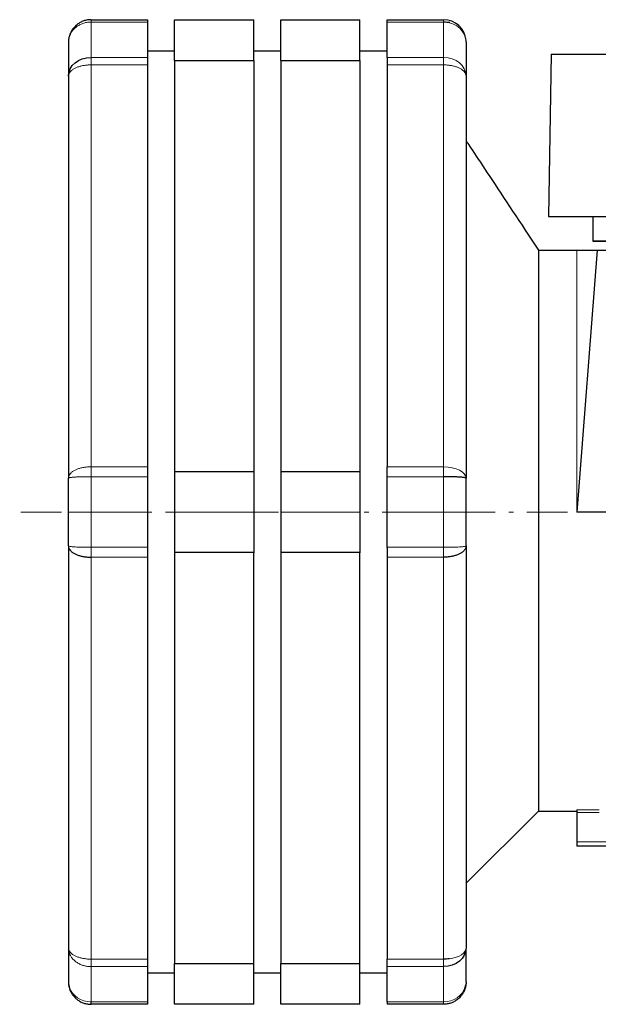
# Model space of a CAD drawing. Header units: millimetres. Extents: x 18 to 610, y -123 to 280.
# Tile 67 of 83: x 318 to 382, y 80 to 189. Entities that reach past the tile are written whole.
import ezdxf

# ---------------------------------------------------------------- set-up
doc = ezdxf.new("R2010")
doc.units = ezdxf.units.MM
doc.linetypes.add('CENTER', pattern=[8, 4.5, -1.5, 0.5, -1.5])
doc.linetypes.add('SOLID', pattern=[0])

# ---------------------------------------------------------------- blocks, each defined once
blk = doc.blocks.new('BlockOfViews_8')
at = {"linetype": 'SOLID', "lineweight": 30}
for p, q in [((326.06, 188.68, 25.18), (332.31, 188.68, 25.18)), ((335.31, 188.68, 25.76), (344.06, 188.68, 25.76)), ((347.06, 188.68, 25.76), (355.81, 188.68, 25.76)), ((358.81, 188.68, 25.18), (365.06, 188.68, 25.18)), ((367.56, 186.28, 25.23), (367.55, 186.4, 25.18)), ((335.31, 185.18, -0.51), (332.31, 185.18, -0.51)), ((347.06, 185.18, -0.51), (344.06, 185.18, -0.51)), ((358.81, 185.18, -0.51), (355.81, 185.18, -0.51)), ((376.97, 184.88, -0.51), (376.66, 166.88, -0.51)), ((335.31, 184.18, 33.55), (335.31, 138.68, 59.82)), ((335.31, 184.18, 33.55), (344.06, 184.18, 33.55)), ((344.06, 184.18, 33.55), (344.06, 138.68, 59.82)), ((347.06, 184.18, 33.55), (347.06, 138.68, 59.82)), ((347.06, 184.18, 33.55), (355.81, 184.18, 33.55)), ((355.81, 184.18, 33.55), (355.81, 138.68, 59.82)), ((358.81, 183.68, 33.84), (358.81, 139.18, 59.53)), ((323.56, 182.43, 31.68), (323.56, 137.93, 57.37)), ((367.56, 182.43, 31.68), (367.56, 137.93, 57.37)), ((381.59, 166.88, 1.28), (381.59, 164.18, 1.28)), ((375.56, 163.18, 15.45), (379.81, 163.18, 15.45)), ((379.81, 163.18, 15.45), (382.06, 163.18, 15.45)), ((382.06, 163.18, 32.59), (379.81, 134.18, 32.59)), ((382.06, 163.18, 32.59), (384.96, 163.18, 32.59)), ((335.31, 138.68, 59.82), (344.06, 138.68, 59.82)), ((347.06, 138.68, 59.82), (355.81, 138.68, 59.82)), ((391.26, 134.18, 32.59), (379.81, 134.18, 32.59)), ((323.56, 130.43, 57.37), (323.56, 85.93, 31.68)), ((367.56, 130.43, 57.37), (367.56, 85.93, 31.68)), ((332.31, 129.18, 59.53), (332.31, 84.68, 33.84)), ((344.06, 129.68, 59.82), (335.31, 129.68, 59.82)), ((335.31, 129.68, 59.82), (335.31, 84.18, 33.55)), ((344.06, 84.18, 33.55), (344.06, 129.68, 59.82)), ((355.81, 129.68, 59.82), (347.06, 129.68, 59.82)), ((347.06, 129.68, 59.82), (347.06, 84.18, 33.55)), ((355.81, 84.18, 33.55), (355.81, 129.68, 59.82)), ((358.81, 129.18, 59.53), (358.81, 84.68, 33.84)), ((367.56, 93.08, -0.51), (375.56, 101.08, -0.51)), ((375.56, 101.08, -0.51), (379.81, 101.08, -0.51)), ((379.81, 100.9, 1.99), (379.81, 97.68, 1.99)), ((383.45, 97.18, 1.49), (379.81, 97.18, 1.49)), ((335.31, 84.18, 33.55), (344.06, 84.18, 33.55)), ((347.06, 84.18, 33.55), (355.81, 84.18, 33.55)), ((332.31, 83.18, -0.51), (335.31, 83.18, -0.51)), ((344.06, 83.18, -0.51), (347.06, 83.18, -0.51)), ((355.81, 83.18, -0.51), (358.81, 83.18, -0.51)), ((332.31, 79.68, 25.18), (326.06, 79.68, 25.18)), ((344.06, 79.68, 25.76), (335.31, 79.68, 25.76)), ((355.81, 79.68, 25.76), (347.06, 79.68, 25.76)), ((365.06, 79.68, 25.18), (358.81, 79.68, 25.18))]:
    blk.add_line(p, q, dxfattribs=at)
at = {"color": 196, "linetype": 'SOLID', "lineweight": 9}
for p, q in [((326.06, 188.42, 26.29), (332.31, 188.42, 26.29)), ((365.06, 188.42, 26.29), (358.81, 188.42, 26.29)), ((326.06, 184.51, 33.07), (332.31, 184.51, 33.07)), ((358.81, 184.51, 33.07), (365.06, 184.51, 33.07)), ((332.31, 183.68, 33.84), (326.06, 183.68, 33.84)), ((326.06, 183.68, 33.84), (326.06, 139.18, 59.53)), ((365.06, 183.68, 33.84), (358.81, 183.68, 33.84)), ((365.06, 139.18, 59.53), (365.06, 183.68, 33.84)), ((332.31, 139.18, 59.53), (326.06, 139.18, 59.53)), ((358.81, 139.18, 59.53), (365.06, 139.18, 59.53)), ((332.31, 138.09, 59.86), (326.06, 138.09, 59.86)), ((365.06, 138.09, 59.86), (358.81, 138.09, 59.86)), ((332.31, 134.18, 59.99), (326.06, 134.18, 59.99)), ((344.06, 134.18, 59.99), (335.31, 134.18, 59.99)), ((355.81, 134.18, 59.99), (347.06, 134.18, 59.99)), ((365.06, 134.18, 59.99), (358.81, 134.18, 59.99)), ((326.06, 130.27, 59.86), (332.31, 130.27, 59.86)), ((358.81, 130.27, 59.86), (365.06, 130.27, 59.86)), ((326.06, 129.18, 59.53), (326.06, 84.68, 33.84)), ((326.06, 129.18, 59.53), (332.31, 129.18, 59.53)), ((365.06, 129.18, 59.53), (358.81, 129.18, 59.53)), ((365.06, 84.68, 33.84), (365.06, 129.18, 59.53)), ((379.81, 101.2, 2.27), (382.3, 101.2, 2.27)), ((382.3, 100.9, 1.99), (379.81, 100.9, 1.99)), ((379.81, 97.68, 1.99), (383.63, 97.68, 1.99)), ((332.31, 84.68, 33.84), (326.06, 84.68, 33.84)), ((358.81, 84.68, 33.84), (365.06, 84.68, 33.84)), ((326.06, 83.85, 33.07), (332.31, 83.85, 33.07)), ((365.06, 83.85, 33.07), (358.81, 83.85, 33.07)), ((332.31, 79.94, 26.29), (326.06, 79.94, 26.29)), ((358.81, 79.94, 26.29), (365.06, 79.94, 26.29))]:
    blk.add_line(p, q, dxfattribs=at)
at = {"color": 6, "linetype": 'CENTER', "lineweight": 9}
blk.add_lwpolyline([(570.79, 134.18), (318.17, 134.18)], dxfattribs=at)
at = {"linetype": 'SOLID', "lineweight": 30}
for points in [[(365.44, 188.4, 26.22), (365.76, 188.37, 26.16), (365.28, 188.41, 26.28)], [(323.59, 81.82, 25.35), (323.59, 81.83, 25.35), (323.6, 81.8, 25.37)], [(367.52, 81.8, 25.37), (367.53, 81.83, 25.35), (367.53, 81.82, 25.35)], [(323.65, 81.58, 25.48), (323.79, 81.14, 25.34), (323.71, 81.41, 25.34)], [(367.41, 81.41, 25.34), (367.33, 81.14, 25.34), (367.47, 81.58, 25.48)]]:
    blk.add_polyline3d(points, dxfattribs=at)
at = {"linetype": 'SOLID', "lineweight": 30, "extrusion": (1, 0, 0)}
for centre, radius, start, end in [((186.18, 25.18, 332.31), 2.5, 0, 26.2916), ((134.18, -0.51, 332.31), 60.5, 26.2916, 33.7084), ((134.18, -0.51, 323.56), 58, 26.2916, 33.7084), ((134.18, -0.51, 367.56), 58, 26.2916, 33.7084), ((182.43, 31.68, 332.31), 2.5, 33.7084, 60), ((182.43, 31.68, 358.81), 2.5, 33.7084, 60), ((134.18, -0.51, 375.56), 33.1, 28.8207, 180), ((137.93, 57.37, 332.31), 2.5, 59.9998, 86.2916), ((134.18, -0.51, 335.31), 60.5, 85.7331, 90), ((134.18, -0.51, 344.06), 60.5, 85.7331, 90), ((134.18, -0.51, 347.06), 60.5, 85.7331, 90), ((134.18, -0.51, 355.81), 60.5, 85.7331, 90), ((134.18, -0.51, 332.31), 60.5, 86.2916, 90), ((134.18, -0.51, 332.31), 60.5, 90, 93.7084), ((134.18, -0.51, 335.31), 60.5, 90, 94.2669), ((134.18, -0.51, 344.06), 60.5, 90, 94.2669), ((134.18, -0.51, 347.06), 60.5, 90, 94.2669), ((134.18, -0.51, 355.81), 60.5, 90, 94.2669), ((130.43, 57.37, 332.31), 2.5, 93.7084, 120), ((130.43, 57.37, 358.81), 2.5, 93.7084, 120), ((97.68, 1.49, 379.81), 0.5, 90, 180), ((134.18, -0.51, 323.56), 58, 146.2916, 153.7084), ((85.93, 31.68, 332.31), 2.5, 120, 146.2916), ((134.18, -0.51, 332.31), 60.5, 146.2916, 153.7084), ((82.18, 25.18, 332.31), 2.5, 153.7084, 180), ((82.18, 25.18, 358.81), 2.5, 153.7084, 180)]:
    blk.add_arc(centre, radius, start, end, dxfattribs=at)
at = {"linetype": 'SOLID', "lineweight": 30, "extrusion": (-1, 0, 0)}
for centre, radius, start, end in [((-134.18, -0.51, -335.31), 60.5, 145.7331, 154.2669), ((-134.18, -0.51, -344.06), 60.5, 145.7331, 154.2669), ((-134.18, -0.51, -347.06), 60.5, 145.7331, 154.2669), ((-134.18, -0.51, -355.81), 60.5, 145.7331, 154.2669), ((-186.18, 25.18, -358.81), 2.5, 153.7084, 180), ((-134.18, -0.51, -358.81), 60.5, 146.2916, 153.7084), ((-137.93, 57.37, -358.81), 2.5, 93.7084, 120.0002), ((-134.18, -0.51, -358.81), 60.5, 90, 93.7084), ((-134.18, -0.51, -358.81), 60.5, 86.2916, 90), ((-134.18, -0.51, -367.56), 58, 26.2916, 33.4632), ((-134.18, -0.51, -335.31), 60.5, 25.7331, 34.2669), ((-134.18, -0.51, -344.06), 60.5, 25.7331, 34.2669), ((-134.18, -0.51, -347.06), 60.5, 25.7331, 34.2669), ((-134.18, -0.51, -355.81), 60.5, 25.7331, 34.2669), ((-85.93, 31.68, -358.81), 2.5, 33.7084, 60), ((-134.18, -0.51, -358.81), 60.5, 26.2916, 33.7084), ((-82.18, 25.18, -326.06), 2.5, 360, 26.2916)]:
    blk.add_arc(centre, radius, start, end, dxfattribs=at)
at = {"linetype": 'SOLID', "lineweight": 30}
for start, end in [(5, 90), (0, 0.2426)]:
    blk.add_arc((365.06, 186.18, 25.18), 2.5, start, end, dxfattribs=at)
at = {"color": 196, "linetype": 'SOLID', "lineweight": 9, "extrusion": (-1, 0, 0)}
for centre, radius, start, end in [((-134.18, -0.51, -326.06), 60.5, 146.2916, 153.7084), ((-134.18, -0.51, -365.06), 60.5, 146.2916, 153.7084), ((-182.43, 31.68, -326.06), 2.5, 120, 146.2916), ((-134.18, -0.51, -379.81), 33.1, 90, 151.1793), ((-134.18, -0.51, -326.06), 60.5, 90, 93.7084), ((-134.18, -0.51, -326.06), 60.5, 86.2916, 90), ((-130.43, 57.37, -326.06), 2.5, 60, 86.2916), ((-134.18, -0.51, -326.06), 60.5, 26.2916, 33.7084)]:
    blk.add_arc(centre, radius, start, end, dxfattribs=at)
at = {"linetype": 'SOLID', "lineweight": 30, "extrusion": (0, -0.442939, 0.896552)}
for start, end in [(84.9581, 90), (0, 2.5365)]:
    blk.add_arc((365.06, 178.07, -59.89), 2.5, start, end, dxfattribs=at)
at = {"color": 196, "linetype": 'SOLID', "lineweight": 9, "extrusion": (0, -0.442939, 0.896552)}
blk.add_arc((365.06, 178.07, -59.89), 2.5, 2.5365, 84.9581, dxfattribs=at)
at = {"linetype": 'SOLID', "lineweight": 30, "extrusion": (0, 0.554967, -0.831872)}
blk.add_arc((-326.06, 169.34, 74.89), 2.5, 360, 90, dxfattribs=at)
at = {"color": 196, "linetype": 'SOLID', "lineweight": 9, "extrusion": (0, 0.554967, -0.831872)}
blk.add_arc((-365.06, 169.34, 74.89), 2.5, 90, 180, dxfattribs=at)
at = {"color": 196, "linetype": 'SOLID', "lineweight": 9, "extrusion": (1, 0, 0)}
for centre, radius, start, end in [((182.43, 31.68, 365.06), 2.5, 33.7084, 60), ((130.43, 57.37, 365.06), 2.5, 93.7086, 120), ((134.18, -0.51, 365.06), 60.5, 146.2916, 153.7084), ((82.18, 25.18, 365.06), 2.5, 153.7084, 180)]:
    blk.add_arc(centre, radius, start, end, dxfattribs=at)
at = {"linetype": 'SOLID', "lineweight": 30, "extrusion": (0, 1, 0)}
for centre, radius, start, end in [((-442.06, -0.51, 184.88), 65.09, 0, 136.7718), ((-442.06, -0.51, 166.88), 65.4, 0, 136.017), ((-442.06, -0.51, 164.18), 60.5, 359.2294, 90.0001)]:
    blk.add_arc(centre, radius, start, end, dxfattribs=at)
at = {"linetype": 'SOLID', "lineweight": 30, "extrusion": (0, -1, 0)}
blk.add_arc((442.06, -0.51, -164.18), 60.5, 90, 178.3019, dxfattribs=at)
at = {"color": 196, "linetype": 'SOLID', "lineweight": 9, "extrusion": (0, -0.866025, 0.5)}
blk.add_arc((365.06, 118.65, -90.77), 2.5, 0, 90, dxfattribs=at)
at = {"linetype": 'SOLID', "lineweight": 30, "extrusion": (0, -0.554967, -0.831872)}
blk.add_arc((365.06, -53.9, -74.04), 2.5, 360, 90, dxfattribs=at)
at = {"color": 196, "linetype": 'SOLID', "lineweight": 9, "extrusion": (0, -0.866025, -0.5)}
blk.add_arc((365.06, -15.53, -90.26), 2.5, 360, 75, dxfattribs=at)
at = {"linetype": 'SOLID', "lineweight": 30, "extrusion": (0, -0.866025, -0.5)}
blk.add_arc((365.06, -15.53, -90.26), 2.5, 75, 90, dxfattribs=at)
at = {"color": 196, "linetype": 'SOLID', "lineweight": 9, "extrusion": (0, 0.442939, 0.896552)}
for centre, start, end in [((-326.06, -62.53, 58.98), 0, 9.8437), ((-365.06, -62.53, 58.98), 170.1563, 180), ((-326.06, -62.53, 58.98), 15.4688, 90), ((-365.06, -62.53, 58.98), 90, 164.5312)]:
    blk.add_arc(centre, 2.5, start, end, dxfattribs=at)
at = {"linetype": 'SOLID', "lineweight": 30, "extrusion": (0, 0.442939, 0.896552)}
for centre, start, end in [((-326.06, -62.53, 58.98), 9.8437, 15.4688), ((-365.06, -62.53, 58.98), 164.5312, 170.1563)]:
    blk.add_arc(centre, 2.5, start, end, dxfattribs=at)
at = {"linetype": 'SOLID', "lineweight": 30}
for points, knots in [([(326.06, 188.68, 25.18), (325.99, 188.68, 25.18), (325.92, 188.68, 25.18), (325.78, 188.67, 25.18), (325.72, 188.66, 25.18), (325.58, 188.64, 25.18), (325.51, 188.62, 25.18), (325.38, 188.59, 25.18), (325.31, 188.57, 25.18), (325.18, 188.52, 25.18), (325.12, 188.5, 25.18), (324.99, 188.44, 25.18), (324.93, 188.41, 25.18), (324.81, 188.35, 25.18), (324.75, 188.31, 25.18), (324.63, 188.24, 25.18), (324.58, 188.2, 25.18), (324.47, 188.11, 25.18), (324.42, 188.07, 25.18), (324.32, 187.97, 25.18), (324.27, 187.92, 25.18), (324.17, 187.82, 25.18), (324.13, 187.77, 25.18), (324.04, 187.66, 25.18), (324, 187.61, 25.18), (323.93, 187.49, 25.18), (323.89, 187.43, 25.18), (323.83, 187.31, 25.18), (323.8, 187.25, 25.18), (323.74, 187.12, 25.18), (323.72, 187.06, 25.18), (323.67, 186.93, 25.18), (323.65, 186.86, 25.18), (323.62, 186.73, 25.18), (323.61, 186.66, 25.18), (323.58, 186.52, 25.18), (323.57, 186.46, 25.18), (323.56, 186.33, 25.18), (323.56, 186.28, 25.18), (323.56, 186.23, 25.18)], [0, 0, 0, 0, 0.082673, 0.082673, 0.165347, 0.165347, 0.24802, 0.24802, 0.330694, 0.330694, 0.413367, 0.413367, 0.496041, 0.496041, 0.578714, 0.578714, 0.661388, 0.661388, 0.744061, 0.744061, 0.826735, 0.826735, 0.909408, 0.909408, 0.992082, 0.992082, 1.074755, 1.074755, 1.157429, 1.157429, 1.240102, 1.240102, 1.322776, 1.322776, 1.405449, 1.405449, 1.488123, 1.488123, 1.55308, 1.55308, 1.55308, 1.55308]), ([(367.56, 175.28, -0.51), (367.56, 175.28, 1.4), (368.11, 174.45, 5.19), (369.43, 172.46, 8.25), (371.7, 169.02, 12.24), (373.6, 166.14, 14.11), (375.56, 163.18, 15.45)], [0, 0, 0, 0, 5.727926, 11.455853, 11.455853, 22.911706, 22.911706, 22.911706, 22.911706]), ([(323.56, 130.43, 57.37), (323.56, 130.39, 57.43), (323.56, 130.36, 57.49), (323.57, 130.29, 57.61), (323.58, 130.26, 57.67), (323.61, 130.19, 57.78), (323.62, 130.16, 57.84), (323.65, 130.09, 57.96), (323.67, 130.06, 58.02), (323.72, 129.99, 58.13), (323.74, 129.96, 58.18), (323.8, 129.9, 58.29), (323.83, 129.86, 58.35), (323.89, 129.8, 58.45), (323.93, 129.77, 58.5), (324, 129.72, 58.6), (324.04, 129.69, 58.65), (324.13, 129.63, 58.75), (324.17, 129.61, 58.79), (324.27, 129.56, 58.88), (324.32, 129.53, 58.92), (324.42, 129.49, 59), (324.47, 129.46, 59.04), (324.58, 129.42, 59.11), (324.63, 129.4, 59.15), (324.75, 129.36, 59.21), (324.81, 129.35, 59.24), (324.93, 129.31, 59.3), (324.99, 129.3, 59.33), (325.12, 129.27, 59.38), (325.18, 129.26, 59.4), (325.31, 129.24, 59.44), (325.38, 129.23, 59.45), (325.51, 129.21, 59.48), (325.58, 129.2, 59.49), (325.72, 129.19, 59.51), (325.78, 129.19, 59.52), (325.92, 129.18, 59.53), (325.99, 129.18, 59.53), (326.06, 129.18, 59.53)], [0.000001, 0.000001, 0.000001, 0.000001, 0.082673, 0.082673, 0.165347, 0.165347, 0.24802, 0.24802, 0.330694, 0.330694, 0.413367, 0.413367, 0.496041, 0.496041, 0.578714, 0.578714, 0.661388, 0.661388, 0.744061, 0.744061, 0.826735, 0.826735, 0.909408, 0.909408, 0.992082, 0.992082, 1.074755, 1.074755, 1.157429, 1.157429, 1.240102, 1.240102, 1.322776, 1.322776, 1.405449, 1.405449, 1.488123, 1.488123, 1.570796, 1.570796, 1.570796, 1.570796]), ([(367.56, 130.43, 57.37), (367.56, 130.39, 57.43), (367.56, 130.36, 57.49), (367.55, 130.29, 57.61), (367.54, 130.26, 57.67), (367.51, 130.19, 57.78), (367.5, 130.16, 57.84), (367.47, 130.09, 57.96), (367.45, 130.06, 58.02), (367.4, 129.99, 58.13), (367.38, 129.96, 58.18), (367.32, 129.9, 58.29), (367.29, 129.86, 58.35), (367.23, 129.8, 58.45), (367.19, 129.77, 58.5), (367.12, 129.72, 58.6), (367.08, 129.69, 58.65), (366.99, 129.63, 58.75), (366.95, 129.61, 58.79), (366.85, 129.56, 58.88), (366.8, 129.53, 58.92), (366.7, 129.49, 59), (366.65, 129.46, 59.04), (366.54, 129.42, 59.11), (366.48, 129.4, 59.15), (366.37, 129.36, 59.21), (366.31, 129.35, 59.24), (366.19, 129.31, 59.3), (366.13, 129.3, 59.33), (366, 129.27, 59.38), (365.94, 129.26, 59.4), (365.81, 129.24, 59.44), (365.74, 129.23, 59.45), (365.61, 129.21, 59.48), (365.54, 129.2, 59.49), (365.4, 129.19, 59.51), (365.33, 129.19, 59.52), (365.2, 129.18, 59.53), (365.13, 129.18, 59.53), (365.06, 129.18, 59.53)], [0.000001, 0.000001, 0.000001, 0.000001, 0.082673, 0.082673, 0.165347, 0.165347, 0.24802, 0.24802, 0.330694, 0.330694, 0.413367, 0.413367, 0.496041, 0.496041, 0.578714, 0.578714, 0.661388, 0.661388, 0.744061, 0.744061, 0.826735, 0.826735, 0.909408, 0.909408, 0.992082, 0.992082, 1.074755, 1.074755, 1.157429, 1.157429, 1.240102, 1.240102, 1.322776, 1.322776, 1.405449, 1.405449, 1.488123, 1.488123, 1.570796, 1.570796, 1.570796, 1.570796]), ([(323.56, 82.09, 25.18), (323.56, 82.05, 25.18), (323.57, 82.01, 25.18), (323.57, 81.91, 25.18), (323.58, 81.84, 25.18), (323.61, 81.7, 25.18), (323.62, 81.63, 25.18), (323.65, 81.5, 25.18), (323.67, 81.43, 25.18), (323.72, 81.3, 25.18), (323.74, 81.24, 25.18), (323.8, 81.11, 25.18), (323.83, 81.05, 25.18), (323.89, 80.93, 25.18), (323.93, 80.87, 25.18), (324, 80.76, 25.18), (324.04, 80.7, 25.18), (324.13, 80.59, 25.18), (324.17, 80.54, 25.18), (324.27, 80.44, 25.18), (324.32, 80.39, 25.18), (324.42, 80.29, 25.18), (324.47, 80.25, 25.18), (324.58, 80.17, 25.18), (324.63, 80.13, 25.18), (324.75, 80.05, 25.18), (324.81, 80.01, 25.18), (324.93, 79.95, 25.18), (324.99, 79.92, 25.18), (325.12, 79.86, 25.18), (325.18, 79.84, 25.18), (325.31, 79.79, 25.18), (325.38, 79.77, 25.18), (325.51, 79.74, 25.18), (325.58, 79.73, 25.18), (325.72, 79.7, 25.18), (325.78, 79.7, 25.18), (325.92, 79.68, 25.18), (325.99, 79.68, 25.18), (326.06, 79.68, 25.18)], [0.036476, 0.036476, 0.036476, 0.036476, 0.082673, 0.082673, 0.165347, 0.165347, 0.24802, 0.24802, 0.330694, 0.330694, 0.413367, 0.413367, 0.496041, 0.496041, 0.578714, 0.578714, 0.661388, 0.661388, 0.744061, 0.744061, 0.826735, 0.826735, 0.909408, 0.909408, 0.992082, 0.992082, 1.074755, 1.074755, 1.157429, 1.157429, 1.240102, 1.240102, 1.322776, 1.322776, 1.405449, 1.405449, 1.488123, 1.488123, 1.570796, 1.570796, 1.570796, 1.570796]), ([(367.56, 82.09, 25.18), (367.56, 82.05, 25.18), (367.55, 82.01, 25.18), (367.55, 81.91, 25.18), (367.54, 81.84, 25.18), (367.51, 81.7, 25.18), (367.5, 81.63, 25.18), (367.47, 81.5, 25.18), (367.45, 81.43, 25.18), (367.4, 81.3, 25.18), (367.38, 81.24, 25.18), (367.32, 81.11, 25.18), (367.29, 81.05, 25.18), (367.23, 80.93, 25.18), (367.19, 80.87, 25.18), (367.12, 80.76, 25.18), (367.08, 80.7, 25.18), (366.99, 80.59, 25.18), (366.95, 80.54, 25.18), (366.85, 80.44, 25.18), (366.8, 80.39, 25.18), (366.7, 80.29, 25.18), (366.65, 80.25, 25.18), (366.54, 80.17, 25.18), (366.48, 80.13, 25.18), (366.37, 80.05, 25.18), (366.31, 80.01, 25.18), (366.19, 79.95, 25.18), (366.13, 79.92, 25.18), (366, 79.86, 25.18), (365.94, 79.84, 25.18), (365.81, 79.79, 25.18), (365.74, 79.77, 25.18), (365.61, 79.74, 25.18), (365.54, 79.73, 25.18), (365.4, 79.7, 25.18), (365.33, 79.7, 25.18), (365.2, 79.68, 25.18), (365.13, 79.68, 25.18), (365.06, 79.68, 25.18)], [0.036476, 0.036476, 0.036476, 0.036476, 0.082673, 0.082673, 0.165347, 0.165347, 0.24802, 0.24802, 0.330694, 0.330694, 0.413367, 0.413367, 0.496041, 0.496041, 0.578714, 0.578714, 0.661388, 0.661388, 0.744061, 0.744061, 0.826735, 0.826735, 0.909408, 0.909408, 0.992082, 0.992082, 1.074755, 1.074755, 1.157429, 1.157429, 1.240102, 1.240102, 1.322776, 1.322776, 1.405449, 1.405449, 1.488123, 1.488123, 1.570796, 1.570796, 1.570796, 1.570796])]:
    blk.add_open_spline(points, degree=3, knots=knots, dxfattribs=at)
at = {"color": 196, "linetype": 'SOLID', "lineweight": 9}
for points, knots in [([(326.06, 188.42, 26.29), (326.06, 188.43, 26.27), (326.06, 188.44, 26.25), (326.06, 188.46, 26.22), (326.06, 188.47, 26.2), (326.06, 188.48, 26.16), (326.06, 188.49, 26.14), (326.06, 188.5, 26.1), (326.06, 188.51, 26.09), (326.06, 188.53, 26.05), (326.06, 188.53, 26.03), (326.06, 188.55, 25.99), (326.06, 188.55, 25.97), (326.06, 188.56, 25.93), (326.06, 188.57, 25.91), (326.06, 188.58, 25.88), (326.06, 188.59, 25.86), (326.06, 188.6, 25.82), (326.06, 188.6, 25.8), (326.06, 188.61, 25.76), (326.06, 188.62, 25.74), (326.06, 188.63, 25.7), (326.06, 188.63, 25.68), (326.06, 188.64, 25.64), (326.06, 188.64, 25.62), (326.06, 188.65, 25.58), (326.06, 188.65, 25.56), (326.06, 188.66, 25.52), (326.06, 188.66, 25.5), (326.06, 188.67, 25.46), (326.06, 188.67, 25.44), (326.06, 188.67, 25.4), (326.06, 188.67, 25.38), (326.06, 188.68, 25.34), (326.06, 188.68, 25.32), (326.06, 188.68, 25.28), (326.06, 188.68, 25.26), (326.06, 188.68, 25.22), (326.06, 188.68, 25.2), (326.06, 188.68, 25.18)], [0, 0, 0, 0, 0.0241513, 0.0241513, 0.0483025, 0.0483025, 0.0724538, 0.0724538, 0.0966051, 0.0966051, 0.1207564, 0.1207564, 0.1449076, 0.1449076, 0.1690589, 0.1690589, 0.1932102, 0.1932102, 0.2173615, 0.2173615, 0.2415127, 0.2415127, 0.265664, 0.265664, 0.2898153, 0.2898153, 0.3139666, 0.3139666, 0.3381178, 0.3381178, 0.3622691, 0.3622691, 0.3864204, 0.3864204, 0.4105717, 0.4105717, 0.4347229, 0.4347229, 0.4588742, 0.4588742, 0.4588742, 0.4588742]), ([(365.06, 188.68, 25.18), (365.06, 188.68, 25.2), (365.06, 188.68, 25.22), (365.06, 188.68, 25.26), (365.06, 188.68, 25.28), (365.06, 188.68, 25.32), (365.06, 188.68, 25.34), (365.06, 188.67, 25.38), (365.06, 188.67, 25.4), (365.06, 188.67, 25.44), (365.06, 188.67, 25.46), (365.06, 188.66, 25.5), (365.06, 188.66, 25.52), (365.06, 188.65, 25.56), (365.06, 188.65, 25.58), (365.06, 188.64, 25.62), (365.06, 188.64, 25.64), (365.06, 188.63, 25.68), (365.06, 188.63, 25.7), (365.06, 188.62, 25.74), (365.06, 188.61, 25.76), (365.06, 188.6, 25.8), (365.06, 188.6, 25.82), (365.06, 188.59, 25.86), (365.06, 188.58, 25.88), (365.06, 188.57, 25.91), (365.06, 188.56, 25.93), (365.06, 188.55, 25.97), (365.06, 188.55, 25.99), (365.06, 188.53, 26.03), (365.06, 188.53, 26.05), (365.06, 188.51, 26.09), (365.06, 188.5, 26.1), (365.06, 188.49, 26.14), (365.06, 188.48, 26.16), (365.06, 188.47, 26.2), (365.06, 188.46, 26.22), (365.06, 188.44, 26.25), (365.06, 188.43, 26.27), (365.06, 188.42, 26.29)], [0, 0, 0, 0, 0.0241513, 0.0241513, 0.0483025, 0.0483025, 0.0724538, 0.0724538, 0.0966051, 0.0966051, 0.1207564, 0.1207564, 0.1449076, 0.1449076, 0.1690589, 0.1690589, 0.1932102, 0.1932102, 0.2173615, 0.2173615, 0.2415127, 0.2415127, 0.265664, 0.265664, 0.2898153, 0.2898153, 0.3139666, 0.3139666, 0.3381178, 0.3381178, 0.3622691, 0.3622691, 0.3864204, 0.3864204, 0.4105717, 0.4105717, 0.4347229, 0.4347229, 0.4588742, 0.4588742, 0.4588742, 0.4588742]), ([(323.56, 186.18, 25.18), (323.56, 186.24, 25.21), (323.56, 186.3, 25.24), (323.57, 186.43, 25.3), (323.58, 186.49, 25.33), (323.61, 186.61, 25.39), (323.62, 186.67, 25.42), (323.65, 186.79, 25.48), (323.67, 186.85, 25.51), (323.72, 186.97, 25.57), (323.74, 187.02, 25.6), (323.8, 187.14, 25.65), (323.83, 187.19, 25.68), (323.89, 187.3, 25.73), (323.93, 187.36, 25.76), (324, 187.46, 25.81), (324.04, 187.51, 25.84), (324.13, 187.61, 25.88), (324.17, 187.65, 25.91), (324.27, 187.75, 25.95), (324.32, 187.79, 25.97), (324.42, 187.87, 26.01), (324.47, 187.91, 26.03), (324.58, 187.99, 26.07), (324.63, 188.02, 26.09), (324.75, 188.09, 26.12), (324.81, 188.12, 26.14), (324.93, 188.18, 26.17), (325, 188.21, 26.19), (325.12, 188.26, 26.21), (325.19, 188.28, 26.22), (325.32, 188.32, 26.25), (325.39, 188.34, 26.25), (325.52, 188.37, 26.27), (325.59, 188.38, 26.27), (325.72, 188.4, 26.28), (325.79, 188.41, 26.28), (325.92, 188.42, 26.29), (325.99, 188.42, 26.29), (326.06, 188.42, 26.29)], [0, 0, 0, 0, 0.082673, 0.082673, 0.165347, 0.165347, 0.24802, 0.24802, 0.330694, 0.330694, 0.413367, 0.413367, 0.496041, 0.496041, 0.578714, 0.578714, 0.661388, 0.661388, 0.744061, 0.744061, 0.826735, 0.826735, 0.909408, 0.909408, 0.992082, 0.992082, 1.074755, 1.074755, 1.157429, 1.157429, 1.240102, 1.240102, 1.322776, 1.322776, 1.405449, 1.405449, 1.488123, 1.488123, 1.570796, 1.570796, 1.570796, 1.570796]), ([(323.56, 182.43, 31.68), (323.56, 182.46, 31.74), (323.56, 182.5, 31.8), (323.57, 182.57, 31.92), (323.58, 182.6, 31.98), (323.61, 182.67, 32.09), (323.62, 182.7, 32.15), (323.65, 182.77, 32.27), (323.67, 182.8, 32.32), (323.72, 182.87, 32.44), (323.74, 182.9, 32.49), (323.8, 182.96, 32.6), (323.83, 182.99, 32.66), (323.89, 183.05, 32.76), (323.93, 183.08, 32.81), (324, 183.14, 32.91), (324.04, 183.17, 32.96), (324.13, 183.22, 33.06), (324.17, 183.25, 33.1), (324.27, 183.3, 33.19), (324.32, 183.33, 33.23), (324.42, 183.37, 33.31), (324.47, 183.39, 33.35), (324.58, 183.44, 33.42), (324.63, 183.46, 33.46), (324.75, 183.49, 33.52), (324.81, 183.51, 33.55), (324.93, 183.55, 33.61), (324.99, 183.56, 33.64), (325.12, 183.59, 33.68), (325.18, 183.6, 33.71), (325.31, 183.62, 33.75), (325.38, 183.63, 33.76), (325.51, 183.65, 33.79), (325.58, 183.66, 33.8), (325.72, 183.67, 33.82), (325.78, 183.67, 33.83), (325.92, 183.68, 33.84), (325.99, 183.68, 33.84), (326.06, 183.68, 33.84)], [0, 0, 0, 0, 0.082673, 0.082673, 0.165347, 0.165347, 0.24802, 0.24802, 0.330694, 0.330694, 0.413367, 0.413367, 0.496041, 0.496041, 0.578714, 0.578714, 0.661388, 0.661388, 0.744061, 0.744061, 0.826735, 0.826735, 0.909408, 0.909408, 0.992082, 0.992082, 1.074755, 1.074755, 1.157429, 1.157429, 1.240102, 1.240102, 1.322776, 1.322776, 1.405449, 1.405449, 1.488123, 1.488123, 1.570796, 1.570796, 1.570796, 1.570796]), ([(367.56, 182.43, 31.68), (367.56, 182.46, 31.74), (367.56, 182.5, 31.8), (367.55, 182.57, 31.92), (367.54, 182.6, 31.98), (367.51, 182.67, 32.09), (367.5, 182.7, 32.15), (367.47, 182.77, 32.27), (367.45, 182.8, 32.32), (367.4, 182.87, 32.44), (367.38, 182.9, 32.49), (367.32, 182.96, 32.6), (367.29, 182.99, 32.66), (367.23, 183.05, 32.76), (367.19, 183.08, 32.81), (367.12, 183.14, 32.91), (367.08, 183.17, 32.96), (366.99, 183.22, 33.06), (366.95, 183.25, 33.1), (366.85, 183.3, 33.19), (366.8, 183.33, 33.23), (366.7, 183.37, 33.31), (366.65, 183.39, 33.35), (366.54, 183.44, 33.42), (366.48, 183.46, 33.46), (366.37, 183.49, 33.52), (366.31, 183.51, 33.55), (366.19, 183.55, 33.61), (366.13, 183.56, 33.64), (366, 183.59, 33.68), (365.94, 183.6, 33.71), (365.81, 183.62, 33.75), (365.74, 183.63, 33.76), (365.61, 183.65, 33.79), (365.54, 183.66, 33.8), (365.4, 183.67, 33.82), (365.33, 183.67, 33.83), (365.2, 183.68, 33.84), (365.13, 183.68, 33.84), (365.06, 183.68, 33.84)], [0, 0, 0, 0, 0.082673, 0.082673, 0.165347, 0.165347, 0.24802, 0.24802, 0.330694, 0.330694, 0.413367, 0.413367, 0.496041, 0.496041, 0.578714, 0.578714, 0.661388, 0.661388, 0.744061, 0.744061, 0.826735, 0.826735, 0.909408, 0.909408, 0.992082, 0.992082, 1.074755, 1.074755, 1.157429, 1.157429, 1.240102, 1.240102, 1.322776, 1.322776, 1.405449, 1.405449, 1.488123, 1.488123, 1.570796, 1.570796, 1.570796, 1.570796]), ([(326.06, 139.18, 59.53), (325.99, 139.18, 59.53), (325.92, 139.18, 59.53), (325.78, 139.18, 59.52), (325.72, 139.17, 59.51), (325.58, 139.16, 59.49), (325.51, 139.15, 59.48), (325.38, 139.14, 59.45), (325.31, 139.13, 59.44), (325.18, 139.1, 59.4), (325.12, 139.09, 59.38), (324.99, 139.06, 59.33), (324.93, 139.05, 59.3), (324.81, 139.02, 59.24), (324.75, 139, 59.21), (324.63, 138.96, 59.15), (324.58, 138.94, 59.11), (324.47, 138.9, 59.04), (324.42, 138.88, 59), (324.32, 138.83, 58.92), (324.27, 138.8, 58.88), (324.17, 138.75, 58.79), (324.13, 138.73, 58.75), (324.04, 138.67, 58.65), (324, 138.64, 58.6), (323.93, 138.59, 58.5), (323.89, 138.56, 58.45), (323.83, 138.5, 58.35), (323.8, 138.47, 58.29), (323.74, 138.4, 58.18), (323.72, 138.37, 58.13), (323.67, 138.31, 58.02), (323.65, 138.27, 57.96), (323.62, 138.21, 57.84), (323.61, 138.17, 57.78), (323.58, 138.1, 57.67), (323.57, 138.07, 57.61), (323.56, 138, 57.49), (323.56, 137.97, 57.43), (323.56, 137.93, 57.37)], [0, 0, 0, 0, 0.082673, 0.082673, 0.165347, 0.165347, 0.24802, 0.24802, 0.330694, 0.330694, 0.413367, 0.413367, 0.496041, 0.496041, 0.578714, 0.578714, 0.661388, 0.661388, 0.744061, 0.744061, 0.826735, 0.826735, 0.909408, 0.909408, 0.992082, 0.992082, 1.074755, 1.074755, 1.157429, 1.157429, 1.240102, 1.240102, 1.322776, 1.322776, 1.405449, 1.405449, 1.488123, 1.488123, 1.570796, 1.570796, 1.570796, 1.570796]), ([(326.06, 138.09, 59.86), (326.06, 138.11, 59.86), (326.06, 138.13, 59.86), (326.06, 138.17, 59.86), (326.06, 138.19, 59.86), (326.06, 138.23, 59.85), (326.06, 138.25, 59.85), (326.06, 138.29, 59.84), (326.06, 138.31, 59.84), (326.06, 138.35, 59.83), (326.06, 138.37, 59.83), (326.06, 138.41, 59.82), (326.06, 138.43, 59.82), (326.06, 138.47, 59.81), (326.06, 138.49, 59.81), (326.06, 138.53, 59.8), (326.06, 138.55, 59.79), (326.06, 138.59, 59.78), (326.06, 138.61, 59.78), (326.06, 138.65, 59.76), (326.06, 138.67, 59.76), (326.06, 138.71, 59.75), (326.06, 138.72, 59.74), (326.06, 138.76, 59.73), (326.06, 138.78, 59.72), (326.06, 138.82, 59.71), (326.06, 138.84, 59.7), (326.06, 138.88, 59.68), (326.06, 138.89, 59.68), (326.06, 138.93, 59.66), (326.06, 138.95, 59.65), (326.06, 138.99, 59.64), (326.06, 139, 59.63), (326.06, 139.04, 59.61), (326.06, 139.06, 59.6), (326.06, 139.09, 59.58), (326.06, 139.11, 59.57), (326.06, 139.15, 59.55), (326.06, 139.16, 59.54), (326.06, 139.18, 59.53)], [0, 0, 0, 0, 0.0241515, 0.0241515, 0.0483029, 0.0483029, 0.0724544, 0.0724544, 0.0966058, 0.0966058, 0.1207573, 0.1207573, 0.1449087, 0.1449087, 0.1690602, 0.1690602, 0.1932116, 0.1932116, 0.2173631, 0.2173631, 0.2415145, 0.2415145, 0.265666, 0.265666, 0.2898175, 0.2898175, 0.3139689, 0.3139689, 0.3381204, 0.3381204, 0.3622718, 0.3622718, 0.3864233, 0.3864233, 0.4105747, 0.4105747, 0.4347262, 0.4347262, 0.4588776, 0.4588776, 0.4588776, 0.4588776]), ([(365.06, 138.09, 59.86), (365.06, 138.11, 59.86), (365.06, 138.13, 59.86), (365.06, 138.17, 59.86), (365.06, 138.19, 59.86), (365.06, 138.23, 59.85), (365.06, 138.25, 59.85), (365.06, 138.29, 59.84), (365.06, 138.31, 59.84), (365.06, 138.35, 59.83), (365.06, 138.37, 59.83), (365.06, 138.41, 59.82), (365.06, 138.43, 59.82), (365.06, 138.47, 59.81), (365.06, 138.49, 59.81), (365.06, 138.53, 59.8), (365.06, 138.55, 59.79), (365.06, 138.59, 59.78), (365.06, 138.61, 59.78), (365.06, 138.65, 59.76), (365.06, 138.67, 59.76), (365.06, 138.71, 59.75), (365.06, 138.72, 59.74), (365.06, 138.76, 59.73), (365.06, 138.78, 59.72), (365.06, 138.82, 59.71), (365.06, 138.84, 59.7), (365.06, 138.88, 59.68), (365.06, 138.89, 59.68), (365.06, 138.93, 59.66), (365.06, 138.95, 59.65), (365.06, 138.99, 59.64), (365.06, 139, 59.63), (365.06, 139.04, 59.61), (365.06, 139.06, 59.6), (365.06, 139.09, 59.58), (365.06, 139.11, 59.57), (365.06, 139.15, 59.55), (365.06, 139.16, 59.54), (365.06, 139.18, 59.53)], [0.000004, 0.000004, 0.000004, 0.000004, 0.0241515, 0.0241515, 0.0483029, 0.0483029, 0.0724544, 0.0724544, 0.0966058, 0.0966058, 0.1207573, 0.1207573, 0.1449087, 0.1449087, 0.1690602, 0.1690602, 0.1932116, 0.1932116, 0.2173631, 0.2173631, 0.2415145, 0.2415145, 0.265666, 0.265666, 0.2898175, 0.2898175, 0.3139689, 0.3139689, 0.3381204, 0.3381204, 0.3622718, 0.3622718, 0.3864233, 0.3864233, 0.4105747, 0.4105747, 0.4347262, 0.4347262, 0.4588763, 0.4588763, 0.4588763, 0.4588763]), ([(323.56, 137.93, 57.37), (323.56, 137.94, 57.44), (323.56, 137.94, 57.51), (323.57, 137.95, 57.64), (323.58, 137.95, 57.71), (323.61, 137.96, 57.85), (323.62, 137.97, 57.91), (323.65, 137.98, 58.05), (323.67, 137.98, 58.11), (323.72, 137.99, 58.24), (323.74, 137.99, 58.31), (323.8, 138, 58.43), (323.83, 138.01, 58.5), (323.89, 138.01, 58.62), (323.93, 138.02, 58.68), (324, 138.03, 58.79), (324.04, 138.03, 58.85), (324.13, 138.04, 58.95), (324.17, 138.04, 59.01), (324.27, 138.05, 59.11), (324.32, 138.05, 59.16), (324.42, 138.06, 59.25), (324.47, 138.06, 59.29), (324.58, 138.06, 59.38), (324.63, 138.07, 59.42), (324.75, 138.07, 59.49), (324.81, 138.07, 59.53), (324.93, 138.08, 59.6), (325, 138.08, 59.63), (325.12, 138.08, 59.68), (325.19, 138.08, 59.71), (325.32, 138.08, 59.75), (325.39, 138.08, 59.77), (325.52, 138.08, 59.81), (325.59, 138.09, 59.82), (325.72, 138.09, 59.84), (325.79, 138.09, 59.85), (325.92, 138.09, 59.86), (325.99, 138.09, 59.86), (326.06, 138.09, 59.86)], [0, 0, 0, 0, 0.082673, 0.082673, 0.165347, 0.165347, 0.24802, 0.24802, 0.330694, 0.330694, 0.413367, 0.413367, 0.496041, 0.496041, 0.578714, 0.578714, 0.661388, 0.661388, 0.744061, 0.744061, 0.826735, 0.826735, 0.909408, 0.909408, 0.992082, 0.992082, 1.074755, 1.074755, 1.157429, 1.157429, 1.240102, 1.240102, 1.322776, 1.322776, 1.405449, 1.405449, 1.488123, 1.488123, 1.570796, 1.570796, 1.570796, 1.570796]), ([(326.06, 84.68, 33.84), (325.99, 84.68, 33.84), (325.92, 84.68, 33.84), (325.78, 84.69, 33.83), (325.72, 84.69, 33.82), (325.58, 84.7, 33.8), (325.51, 84.71, 33.79), (325.38, 84.73, 33.76), (325.31, 84.74, 33.75), (325.18, 84.76, 33.71), (325.12, 84.77, 33.68), (324.99, 84.8, 33.64), (324.93, 84.82, 33.61), (324.81, 84.85, 33.55), (324.75, 84.87, 33.52), (324.63, 84.9, 33.46), (324.58, 84.92, 33.42), (324.47, 84.97, 33.35), (324.42, 84.99, 33.31), (324.32, 85.04, 33.23), (324.27, 85.06, 33.19), (324.17, 85.11, 33.1), (324.13, 85.14, 33.06), (324.04, 85.19, 32.96), (324, 85.22, 32.91), (323.93, 85.28, 32.81), (323.89, 85.31, 32.76), (323.83, 85.37, 32.66), (323.8, 85.4, 32.6), (323.74, 85.46, 32.49), (323.72, 85.49, 32.44), (323.67, 85.56, 32.32), (323.65, 85.59, 32.27), (323.62, 85.66, 32.15), (323.61, 85.69, 32.09), (323.58, 85.76, 31.98), (323.57, 85.79, 31.92), (323.56, 85.86, 31.8), (323.56, 85.9, 31.74), (323.56, 85.93, 31.68)], [0, 0, 0, 0, 0.082673, 0.082673, 0.165347, 0.165347, 0.24802, 0.24802, 0.330694, 0.330694, 0.413367, 0.413367, 0.496041, 0.496041, 0.578714, 0.578714, 0.661388, 0.661388, 0.744061, 0.744061, 0.826735, 0.826735, 0.909408, 0.909408, 0.992082, 0.992082, 1.074755, 1.074755, 1.157429, 1.157429, 1.240102, 1.240102, 1.322776, 1.322776, 1.405449, 1.405449, 1.488123, 1.488123, 1.570796, 1.570796, 1.570796, 1.570796]), ([(323.56, 85.93, 31.68), (323.56, 85.87, 31.72), (323.56, 85.82, 31.75), (323.57, 85.7, 31.83), (323.58, 85.65, 31.87), (323.61, 85.53, 31.94), (323.62, 85.48, 31.98), (323.65, 85.37, 32.06), (323.67, 85.31, 32.09), (323.72, 85.2, 32.17), (323.74, 85.15, 32.2), (323.8, 85.04, 32.27), (323.83, 84.99, 32.31), (323.89, 84.89, 32.37), (323.93, 84.84, 32.41), (324, 84.75, 32.47), (324.04, 84.7, 32.5), (324.13, 84.61, 32.56), (324.17, 84.57, 32.59), (324.27, 84.48, 32.65), (324.32, 84.44, 32.68), (324.42, 84.36, 32.73), (324.47, 84.33, 32.75), (324.58, 84.26, 32.8), (324.63, 84.22, 32.82), (324.75, 84.16, 32.86), (324.81, 84.13, 32.88), (324.93, 84.07, 32.92), (325, 84.05, 32.93), (325.12, 84, 32.96), (325.19, 83.98, 32.97), (325.32, 83.94, 33), (325.39, 83.92, 33.01), (325.52, 83.9, 33.03), (325.59, 83.89, 33.04), (325.72, 83.87, 33.05), (325.79, 83.86, 33.06), (325.92, 83.85, 33.06), (325.99, 83.85, 33.07), (326.06, 83.85, 33.07)], [0, 0, 0, 0, 0.082673, 0.082673, 0.165347, 0.165347, 0.24802, 0.24802, 0.330694, 0.330694, 0.413367, 0.413367, 0.496041, 0.496041, 0.578714, 0.578714, 0.661388, 0.661388, 0.744061, 0.744061, 0.826735, 0.826735, 0.909408, 0.909408, 0.992082, 0.992082, 1.074755, 1.074755, 1.157429, 1.157429, 1.240102, 1.240102, 1.322776, 1.322776, 1.405449, 1.405449, 1.488123, 1.488123, 1.570796, 1.570796, 1.570796, 1.570796]), ([(326.06, 83.85, 33.07), (326.06, 83.86, 33.08), (326.06, 83.88, 33.1), (326.06, 83.9, 33.13), (326.06, 83.91, 33.15), (326.06, 83.93, 33.18), (326.06, 83.95, 33.2), (326.06, 83.97, 33.23), (326.06, 83.98, 33.24), (326.06, 84.01, 33.28), (326.06, 84.02, 33.29), (326.06, 84.05, 33.32), (326.06, 84.06, 33.34), (326.06, 84.09, 33.37), (326.06, 84.1, 33.38), (326.06, 84.13, 33.41), (326.06, 84.14, 33.42), (326.06, 84.17, 33.45), (326.06, 84.19, 33.47), (326.06, 84.22, 33.5), (326.06, 84.23, 33.51), (326.06, 84.26, 33.54), (326.06, 84.27, 33.55), (326.06, 84.3, 33.58), (326.06, 84.32, 33.59), (326.06, 84.35, 33.61), (326.06, 84.37, 33.63), (326.06, 84.4, 33.65), (326.06, 84.41, 33.66), (326.06, 84.45, 33.69), (326.06, 84.46, 33.7), (326.06, 84.5, 33.72), (326.06, 84.51, 33.74), (326.06, 84.55, 33.76), (326.06, 84.56, 33.77), (326.06, 84.6, 33.79), (326.06, 84.61, 33.8), (326.06, 84.65, 33.82), (326.06, 84.66, 33.83), (326.06, 84.68, 33.84)], [0, 0, 0, 0, 0.0241513, 0.0241513, 0.0483025, 0.0483025, 0.0724538, 0.0724538, 0.0966051, 0.0966051, 0.1207564, 0.1207564, 0.1449076, 0.1449076, 0.1690589, 0.1690589, 0.1932102, 0.1932102, 0.2173615, 0.2173615, 0.2415127, 0.2415127, 0.265664, 0.265664, 0.2898153, 0.2898153, 0.3139666, 0.3139666, 0.3381178, 0.3381178, 0.3622691, 0.3622691, 0.3864204, 0.3864204, 0.4105717, 0.4105717, 0.4347229, 0.4347229, 0.4588742, 0.4588742, 0.4588742, 0.4588742]), ([(365.06, 83.85, 33.07), (365.06, 83.86, 33.08), (365.06, 83.88, 33.1), (365.06, 83.9, 33.13), (365.06, 83.91, 33.15), (365.06, 83.93, 33.18), (365.06, 83.95, 33.2), (365.06, 83.97, 33.23), (365.06, 83.98, 33.24), (365.06, 84.01, 33.28), (365.06, 84.02, 33.29), (365.06, 84.05, 33.32), (365.06, 84.06, 33.34), (365.06, 84.09, 33.37), (365.06, 84.1, 33.38), (365.06, 84.13, 33.41), (365.06, 84.14, 33.42), (365.06, 84.17, 33.45), (365.06, 84.19, 33.47), (365.06, 84.22, 33.5), (365.06, 84.23, 33.51), (365.06, 84.26, 33.54), (365.06, 84.27, 33.55), (365.06, 84.3, 33.58), (365.06, 84.32, 33.59), (365.06, 84.35, 33.61), (365.06, 84.37, 33.63), (365.06, 84.4, 33.65), (365.06, 84.41, 33.66), (365.06, 84.45, 33.69), (365.06, 84.46, 33.7), (365.06, 84.5, 33.72), (365.06, 84.51, 33.74), (365.06, 84.55, 33.76), (365.06, 84.56, 33.77), (365.06, 84.6, 33.79), (365.06, 84.61, 33.8), (365.06, 84.65, 33.82), (365.06, 84.66, 33.83), (365.06, 84.68, 33.84)], [0, 0, 0, 0, 0.0241513, 0.0241513, 0.0483025, 0.0483025, 0.0724538, 0.0724538, 0.0966051, 0.0966051, 0.1207564, 0.1207564, 0.1449076, 0.1449076, 0.1690589, 0.1690589, 0.1932102, 0.1932102, 0.2173615, 0.2173615, 0.2415127, 0.2415127, 0.265664, 0.265664, 0.2898153, 0.2898153, 0.3139666, 0.3139666, 0.3381178, 0.3381178, 0.3622691, 0.3622691, 0.3864204, 0.3864204, 0.4105717, 0.4105717, 0.4347229, 0.4347229, 0.4588742, 0.4588742, 0.4588742, 0.4588742])]:
    blk.add_open_spline(points, degree=3, knots=knots, dxfattribs=at)
at = {"linetype": 'SOLID', "lineweight": 30}
for points in [[(332.31, 183.68, 33.84), (332.31, 168.85, 42.41), (332.31, 154.01, 50.97), (332.31, 139.18, 59.53)], [(323.56, 134.18, 57.49), (323.56, 135.43, 57.49), (323.56, 136.68, 57.45), (323.56, 137.93, 57.37)], [(367.56, 134.18, 57.49), (367.56, 135.43, 57.49), (367.56, 136.68, 57.45), (367.56, 137.93, 57.37)], [(323.56, 130.43, 57.37), (323.56, 131.68, 57.45), (323.56, 132.93, 57.49), (323.56, 134.18, 57.49)], [(367.56, 130.43, 57.37), (367.56, 131.68, 57.45), (367.56, 132.93, 57.49), (367.56, 134.18, 57.49)], [(379.81, 101.2, 2.27), (379.81, 101.17, 2.1), (379.81, 101.07, 2), (379.81, 100.9, 1.99)], [(323.56, 82.18, 25.18), (323.56, 82.17, 25.18), (323.56, 82.15, 25.18), (323.56, 82.14, 25.18)], [(367.56, 82.18, 25.18), (367.56, 82.17, 25.18), (367.56, 82.15, 25.18), (367.56, 82.14, 25.18)]]:
    blk.add_open_spline(points, degree=3, dxfattribs=at)
blk.add_rational_spline([(367.56, 137.93, 57.37), (367.56, 138.09, 59.86), (365.06, 138.09, 59.86)], [1, 0.707106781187, 1], degree=2, dxfattribs=at)
at = {"color": 196, "linetype": 'SOLID', "lineweight": 9}
for points in [[(365.06, 134.18, 59.99), (365.06, 135.49, 59.99), (365.06, 136.79, 59.95), (365.06, 138.09, 59.86)], [(326.06, 134.18, 59.99), (325.77, 134.18, 59.99), (325.13, 134.18, 59.88), (324.24, 134.18, 59.31), (323.67, 134.18, 58.42), (323.56, 134.18, 57.78), (323.56, 134.18, 57.49)], [(365.06, 130.27, 59.86), (365.06, 131.57, 59.95), (365.06, 132.88, 59.99), (365.06, 134.18, 59.99)], [(367.56, 134.18, 57.49), (367.56, 134.18, 57.78), (367.45, 134.18, 58.42), (366.88, 134.18, 59.31), (365.99, 134.18, 59.88), (365.35, 134.18, 59.99), (365.06, 134.18, 59.99)], [(326.06, 130.27, 59.86), (325.77, 130.27, 59.86), (325.13, 130.27, 59.76), (324.24, 130.31, 59.19), (323.67, 130.37, 58.3), (323.56, 130.41, 57.66), (323.56, 130.43, 57.37)], [(367.56, 130.43, 57.37), (367.56, 130.41, 57.66), (367.45, 130.37, 58.3), (366.88, 130.31, 59.19), (365.99, 130.27, 59.76), (365.35, 130.27, 59.86), (365.06, 130.27, 59.86)]]:
    blk.add_open_spline(points, degree=3, dxfattribs=at)

msp = doc.modelspace()

# ---------------------------------------------------------------- block references
msp.add_blockref('BlockOfViews_8', (0, 0))

doc.saveas('drawing.dxf')
